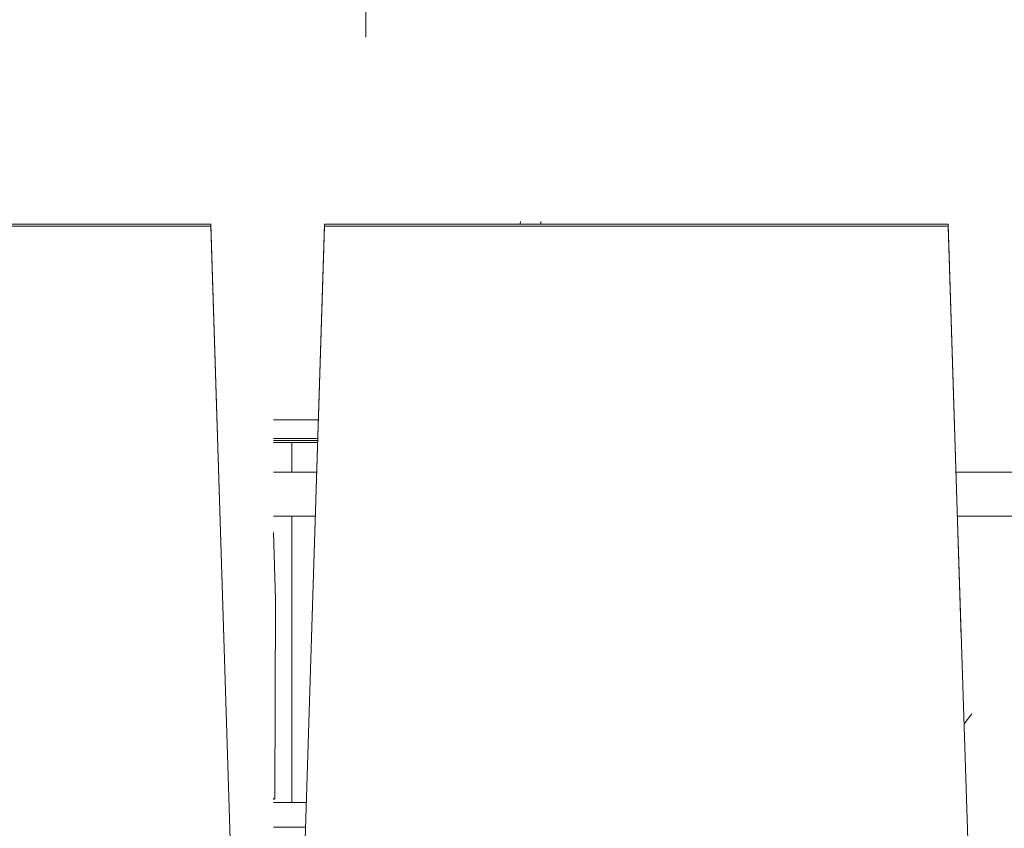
# Model space of a CAD drawing. Header units: millimetres. Extents: x -30280 to 107222, y -17460 to 4378.
# Tile 89 of 125: x 43417 to 44084, y -12972 to -12423. Entities that reach past the tile are written whole.
import ezdxf

# ---------------------------------------------------------------- set-up
doc = ezdxf.new("R2010")
doc.units = ezdxf.units.MM
doc.header["$MEASUREMENT"] = 0
doc.linetypes.add('Wipeout_Contour', pattern=[1000, 0, -1000])
for name, color, linetype in [('12_FAÇ_Façana', 7, 'Continuous'), ('Nuevo_08_E_Envans secs', 7, 'Continuous'), ('Nuevo_09_EI_Mobiliari general', 7, 'Continuous'), ('Nuevo_Puertas Archicad', 7, 'Continuous'), ('Nuevo_Ventanas Archicad', 7, 'Continuous'), ('Ventanas Archicad', 7, 'Continuous')]:
    doc.layers.add(name, color=color, linetype=linetype)
for name, color, linetype, lineweight in [('12_FAÇ_Façana_Pluma_Nº__47', 7, 'Continuous', 20), ('Nuevo_09_EI_Mobiliari general_Pluma_Nº__1', 7, 'Continuous', 5), ('Ventanas Archicad_Pluma_Nº__1', 7, 'Continuous', 5)]:
    doc.layers.add(name, color=color, linetype=linetype, lineweight=lineweight)
doc.layers.add('Nuevo_Puertas Archicad_Pluma_Nº__3', color=7, linetype='Continuous', lineweight=5, true_color=0xa4a4a4)

# ---------------------------------------------------------------- blocks, each defined once
blk = doc.blocks.new('Elem Sección_105_1', base_point=(57674.82, -13459.98))
at = {"layer": '12_FAÇ_Façana_Pluma_Nº__47', "color": 7, "linetype": 'Continuous', "lineweight": 20}
for p, q in [((43538.88, -12434.98), (43538.88, -11399.98)), ((43538.88, -12561.81), (43538.88, -12559.98))]:
    blk.add_line(p, q, dxfattribs=at)
blk = doc.blocks.new('Elem Sección_106_1', base_point=(57674.82, -13459.98))
at = {"layer": 'Ventanas Archicad_Pluma_Nº__1', "color": 7, "linetype": 'Continuous', "lineweight": 5}
for p, q in [((43563.88, -12434.98), (43563.88, -11399.98)), ((43613.88, -11399.98), (43613.88, -12434.98)), ((43643.19, -12434.98), (44513.71, -11886.17)), ((43588.88, -12559.98), (43588.88, -13281.25))]:
    blk.add_line(p, q, dxfattribs=at)
blk = doc.blocks.new('Elem Sección_108_1', base_point=(57674.82, -13459.98))
at = {"layer": 'Ventanas Archicad_Pluma_Nº__1', "color": 7, "linetype": 'Continuous', "lineweight": 5}
for p, q in [((43438.71, -12459.98), (43438.71, -11865.48)), ((43463.71, -12434.98), (43463.71, -11865.48)), ((44513.71, -12434.98), (43463.71, -12434.98)), ((44538.71, -12459.98), (43438.71, -12459.98)), ((43438.71, -12561.81), (43438.71, -12559.98)), ((43438.71, -12559.98), (44538.71, -12559.98))]:
    blk.add_line(p, q, dxfattribs=at)
blk = doc.blocks.new('Elem Sección_112_1', base_point=(57674.82, -13459.98))
at = {"color": 254, "linetype": 'Wipeout_Contour', "lineweight": 0, "ltscale": 360030.849684}
blk.add_wipeout([(38901.21, -13457.98), (39056.76, -13457.98), (39056.76, -11359.98), (44738.22, -11359.98), (44738.22, -13457.98), (50306.92, -13457.98), (50306.92, -11012.98), (38901.21, -11012.98)], dxfattribs=at).dxf.layer = 'Nuevo_08_E_Envans secs'
blk = doc.blocks.new('Elem Sección_114_1', base_point=(57674.82, -13459.98))
at = {"color": 254, "linetype": 'Wipeout_Contour', "lineweight": 0, "ltscale": 176952.207649}
blk.add_wipeout([(40196.76, -11399.98), (40196.76, -13409.98), (44698.22, -13409.98), (44698.22, -11399.98)], dxfattribs=at).dxf.layer = 'Nuevo_Ventanas Archicad'
blk = doc.blocks.new('Elem Sección_125_1', base_point=(57674.82, -13459.98))
at = {"layer": 'Nuevo_09_EI_Mobiliari general_Pluma_Nº__1', "color": 7, "linetype": 'Continuous', "lineweight": 5}
for p, q in [((43588.88, -12770.97), (43590.3, -12816.29)), ((43590.3, -12816.29), (43589.91, -12951.35)), ((43589.91, -12951.35), (43588.88, -12952.14)), ((43588.88, -12951.35), (43589.91, -12951.35)), ((43588.88, -12953.98), (43611.17, -12953.98)), ((43588.88, -12970.87), (43610.63, -12970.87))]:
    blk.add_line(p, q, dxfattribs=at)
blk = doc.blocks.new('Elem Sección_126_1', base_point=(57674.82, -13459.98))
at = {"layer": 'Nuevo_09_EI_Mobiliari general_Pluma_Nº__1', "color": 7, "linetype": 'Continuous', "lineweight": 5}
for p, q in [((43756.32, -12561.81), (43756.42, -12559.98)), ((43770.17, -12561.81), (43770.27, -12559.98)), ((43588.88, -12694.51), (43619.43, -12694.51)), ((43588.88, -12707.18), (43619.02, -12707.18)), ((43588.88, -12708.56), (43618.98, -12708.56)), ((43588.88, -12709.98), (43618.94, -12709.98))]:
    blk.add_line(p, q, dxfattribs=at)
blk = doc.blocks.new('Elem Sección_128_1', base_point=(57674.82, -13459.98))
at = {"layer": 'Nuevo_09_EI_Mobiliari general_Pluma_Nº__1', "color": 7, "linetype": 'Continuous', "lineweight": 5}
blk.add_line((43552.57, -12756.15), (43559.94, -12987.92), dxfattribs=at)
blk = doc.blocks.new('Elem Sección_129_1', base_point=(57674.82, -13459.98))
at = {"layer": 'Nuevo_09_EI_Mobiliari general_Pluma_Nº__1', "color": 7, "linetype": 'Continuous', "lineweight": 5}
for p, q in [((43114.77, -12842.2), (43123.65, -12563.12)), ((43117.47, -12756.15), (43123.65, -12561.81)), ((43123.65, -12561.81), (43546.38, -12561.81)), ((43123.65, -12563.12), (43123.65, -12561.81)), ((43123.65, -12563.12), (43546.38, -12563.12)), ((43546.38, -12561.81), (43552.57, -12756.15)), ((43546.38, -12563.12), (43546.38, -12561.81)), ((43546.38, -12563.12), (43555.26, -12842.2))]:
    blk.add_line(p, q, dxfattribs=at)
blk = doc.blocks.new('Elem Sección_130_1', base_point=(57674.82, -13459.98))
at = {"layer": 'Nuevo_09_EI_Mobiliari general_Pluma_Nº__1', "color": 7, "linetype": 'Continuous', "lineweight": 5}
for p, q in [((43610.09, -12987.92), (43617.47, -12756.15)), ((44052.57, -12756.15), (44059.94, -12987.92))]:
    blk.add_line(p, q, dxfattribs=at)
blk = doc.blocks.new('Elem Sección_131_1', base_point=(57674.82, -13459.98))
at = {"layer": 'Nuevo_09_EI_Mobiliari general_Pluma_Nº__1', "color": 7, "linetype": 'Continuous', "lineweight": 5}
for p, q in [((43614.77, -12842.2), (43623.65, -12563.12)), ((43617.47, -12756.15), (43623.65, -12561.81)), ((43623.65, -12561.81), (44046.38, -12561.81)), ((43623.65, -12563.12), (43623.65, -12561.81)), ((43623.65, -12563.12), (44046.38, -12563.12)), ((44046.38, -12561.81), (44052.57, -12756.15)), ((44046.38, -12563.12), (44046.38, -12561.81)), ((44046.38, -12563.12), (44055.26, -12842.2))]:
    blk.add_line(p, q, dxfattribs=at)
blk = doc.blocks.new('Elem Sección_139_1', base_point=(57674.82, -13459.98))
at = {"layer": 'Nuevo_Puertas Archicad_Pluma_Nº__3', "color": 253, "linetype": 'Continuous', "lineweight": 5, "true_color": 0xa4a4a4}
for p, q in [((43651.47, -12434.98), (43651.47, -11437.98)), ((43601.47, -12709.98), (43601.47, -12729.98)), ((43601.47, -12759.98), (43601.47, -12953.98)), ((44057.17, -12900.61), (44062.54, -12894.01))]:
    blk.add_line(p, q, dxfattribs=at)
blk = doc.blocks.new('Elem Sección_141_1', base_point=(57674.82, -13459.98))
at = {"layer": 'Nuevo_09_EI_Mobiliari general_Pluma_Nº__1', "color": 7, "linetype": 'Continuous', "lineweight": 5}
for p, q in [((43588.88, -12729.98), (43618.3, -12729.98)), ((44051.73, -12729.98), (44118.3, -12729.98)), ((43588.88, -12759.98), (43617.34, -12759.98)), ((44052.69, -12759.98), (44117.34, -12759.98))]:
    blk.add_line(p, q, dxfattribs=at)

msp = doc.modelspace()

# ---------------------------------------------------------------- block references
at = {"layer": '12_FAÇ_Façana', "lineweight": 0}
msp.add_blockref('Elem Sección_105_1', (57674.82, -13459.98), dxfattribs=at)
at = {"layer": 'Ventanas Archicad', "lineweight": 0}
for name in ['Elem Sección_108_1', 'Elem Sección_106_1']:
    msp.add_blockref(name, (57674.82, -13459.98), dxfattribs=at)

# ---------------------------------------------------------------- next in the draw order: block references
at = {"layer": 'Nuevo_08_E_Envans secs', "lineweight": 0}
msp.add_blockref('Elem Sección_112_1', (57674.82, -13459.98), dxfattribs=at)

# ---------------------------------------------------------------- next in the draw order: block references
at = {"layer": 'Nuevo_Ventanas Archicad', "lineweight": 0}
msp.add_blockref('Elem Sección_114_1', (57674.82, -13459.98), dxfattribs=at)

# ---------------------------------------------------------------- next in the draw order: block references
at = {"layer": 'Nuevo_09_EI_Mobiliari general', "lineweight": 0}
for name in ['Elem Sección_129_1', 'Elem Sección_126_1', 'Elem Sección_131_1', 'Elem Sección_141_1', 'Elem Sección_128_1', 'Elem Sección_130_1', 'Elem Sección_125_1']:
    msp.add_blockref(name, (57674.82, -13459.98), dxfattribs=at)
at = {"layer": 'Nuevo_Puertas Archicad', "lineweight": 0}
msp.add_blockref('Elem Sección_139_1', (57674.82, -13459.98), dxfattribs=at)

doc.saveas('drawing.dxf')
